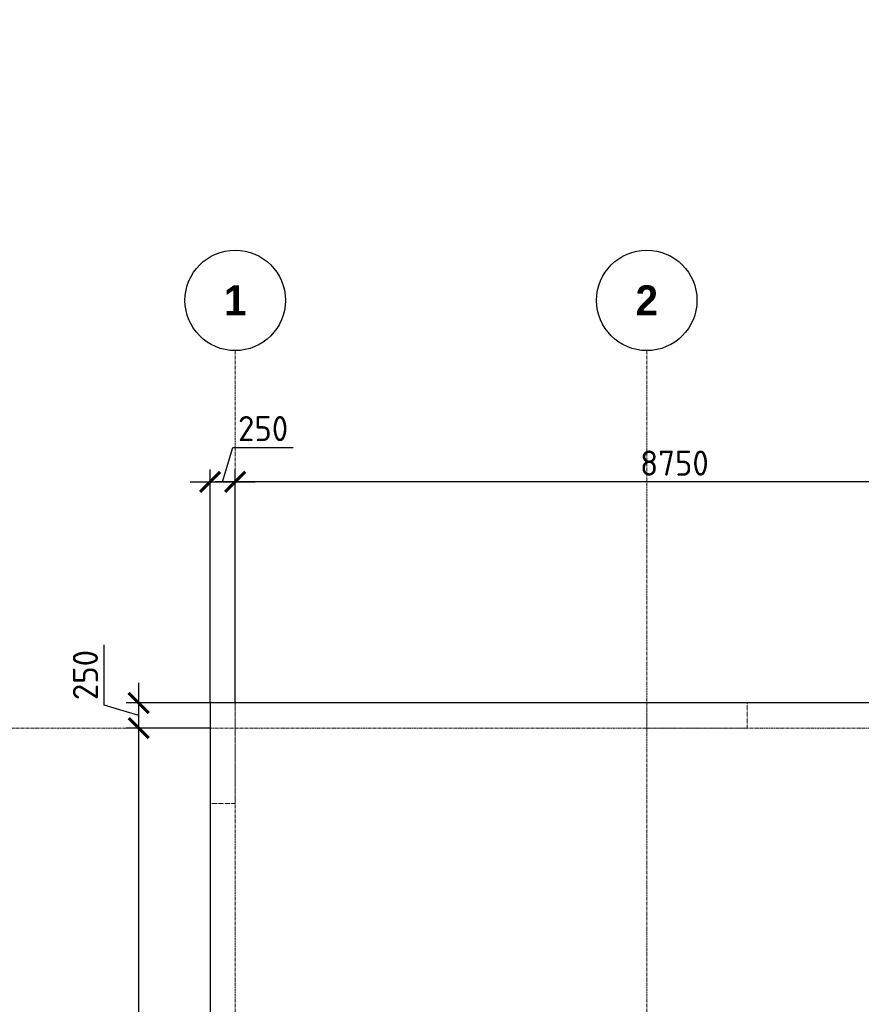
# Model space of a CAD drawing. Header units: millimetres. Extents: x -5898314 to 1055204, y -720802 to 1562611.
# Tile 175 of 256: x -188093 to -179710, y -33156 to -23352. Entities that reach past the tile are written whole.
import ezdxf

# ---------------------------------------------------------------- set-up
doc = ezdxf.new("R2010")
doc.units = ezdxf.units.MM
for name, pattern in [('______5', [1100, 800, -100, 100, -100]), ('DASHED', [7, 5, -2, 0]), ('осевая', [50.8, 31.75, -6.35, 6.35, -6.35])]:
    doc.linetypes.add(name, pattern=pattern)
doc.layers.add('Колонна_ бетон', color=7, linetype='Continuous', lineweight=50, true_color=0xb4b496)
for name, color, linetype, lineweight in [('Оси', 40, '______5', 18), ('Перекрытие ж_бетон', 1, 'Continuous', 30), ('Размерная линия_ общее', 7, 'Continuous', 25), ('РАЗМЕРЫ', 1, 'Continuous', 9)]:
    doc.layers.add(name, color=color, linetype=linetype, lineweight=lineweight)
doc.styles.add('Century Gothic', font='GOTHIC.TTF')
doc.styles.add('GOST-2.304_Type-B', font='GOST_Common.ttf')
doc.dimstyles.new('СПДС', dxfattribs={"dimscale": 100, "dimtxt": 2.5, "dimasz": 2, "dimexe": 1.25, "dimexo": 0, "dimtad": 1, "dimdec": 0, "dimrnd": 5, "dimtxsty": 'GOST-2.304_Type-B', "dimblk": 'ARCHTICK', "dimcen": 2.5, "dimdle": 2, "dimclrd": 1, "dimclre": 1, "dimclrt": 1, "dimadec": 0, "dimazin": 2, "dimtfac": 0.75, "dimtdec": 0, "dimtmove": 1, "dimatfit": 3, "dimfxl": 1, "dimtfillclr": 256, "dimtolj": 1, "dimarcsym": 1})

# ---------------------------------------------------------------- blocks, each defined once
blk = doc.blocks.new('подложка стн 1-го этажа')
at = {"layer": 'Колонна_ бетон', "color": 252, "linetype": 'DASHED', "lineweight": 0, "ltscale": 0.5, "true_color": 0x939598, "transparency": 33554687, "elevation": -560}
for points in [[(7793.9, 26361.8), (8043.9, 26361.8), (8043.9, 25361.8), (7793.9, 25361.8)], [(7793.9, 26361.8), (8043.9, 26361.8), (8043.9, 25361.8), (7793.9, 25361.8)], [(12143.9, 26361.8), (13143.9, 26361.8), (13143.9, 26111.8), (12143.9, 26111.8)], [(12143.9, 26361.8), (13143.9, 26361.8), (13143.9, 26111.8), (12143.9, 26111.8)]]:
    blk.add_lwpolyline(points, close=True, dxfattribs=at)
blk = doc.blocks.new('_ArchTick')
at = {"color": 0, "linetype": 'ByBlock', "const_width": 0.15}
blk.add_lwpolyline([(-0.5, -0.5), (0.5, 0.5)], dxfattribs=at)
blk = doc.blocks.new('*D1850')
at = {"layer": 'DEFPOINTS', "color": 0, "lineweight": 0, "transparency": 16777216}
for p in [(-186906.8, -30405.3), (-186196.2, -30405.3), (-186614, -46805.3)]:
    blk.add_point(p, dxfattribs=at)
at = {"layer": 'РАЗМЕРЫ', "color": 1, "lineweight": -2, "transparency": 16777216}
for p, q in [((-186906.8, -47005.3), (-186906.8, -30205.3)), ((-186196.2, -30405.3), (-187031.8, -30405.3)), ((-186614, -46805.3), (-187031.8, -46805.3))]:
    blk.add_line(p, q, dxfattribs=at)
at = {"layer": 'РАЗМЕРЫ', "color": 1, "lineweight": -2, "transparency": 16777216, "xscale": 200, "yscale": 200, "zscale": 200}
for p, rotation in [((-186906.8, -30405.3), 90), ((-186906.8, -46805.3), 270)]:
    blk.add_blockref('_ArchTick', p, dxfattribs=dict(at, rotation=rotation))
at = {"layer": 'РАЗМЕРЫ', "color": 1, "lineweight": 0, "transparency": 16777216, "insert": (-187094.3, -38605.3), "char_height": 250, "attachment_point": 5, "rotation": 90, "style": 'GOST-2.304_Type-B'}
blk.add_mtext('\\A1;16400', dxfattribs=at)
blk = doc.blocks.new('*D1851')
at = {"layer": 'DEFPOINTS', "color": 0, "lineweight": 0, "transparency": 16777216}
for p in [(-186906.8, -30155.3), (-186196.2, -30155.3), (-186196.2, -30405.3)]:
    blk.add_point(p, dxfattribs=at)
at = {"layer": 'РАЗМЕРЫ', "color": 1, "lineweight": -2, "transparency": 16777216}
for p, q in [((-187250.5, -30177.2), (-187250.5, -29577.2)), ((-186906.8, -30605.3), (-186906.8, -29955.3)), ((-186906.8, -30280.3), (-187250.5, -30177.2)), ((-186196.2, -30155.3), (-187031.8, -30155.3)), ((-186196.2, -30405.3), (-187031.8, -30405.3))]:
    blk.add_line(p, q, dxfattribs=at)
at = {"layer": 'РАЗМЕРЫ', "color": 1, "lineweight": -2, "transparency": 16777216, "xscale": 200, "yscale": 200, "zscale": 200}
for p, rotation in [((-186906.8, -30155.3), 90), ((-186906.8, -30405.3), 270)]:
    blk.add_blockref('_ArchTick', p, dxfattribs=dict(at, rotation=rotation))
at = {"layer": 'РАЗМЕРЫ', "color": 1, "lineweight": 0, "transparency": 16777216, "insert": (-187438, -29877.2), "char_height": 250, "attachment_point": 5, "rotation": 90, "style": 'GOST-2.304_Type-B'}
blk.add_mtext('\\A1;250', dxfattribs=at)
blk = doc.blocks.new('*D1852')
at = {"layer": 'DEFPOINTS', "color": 0, "lineweight": 0, "transparency": 16777216}
for p in [(-185946.2, -27954.6), (-186196.2, -30155.3), (-185946.2, -30155.3)]:
    blk.add_point(p, dxfattribs=at)
at = {"layer": 'РАЗМЕРЫ', "color": 1, "lineweight": -2, "transparency": 16777216}
for p, q in [((-186071.2, -27954.6), (-185968.1, -27610.9)), ((-185968.1, -27610.9), (-185368.1, -27610.9)), ((-186196.2, -30155.3), (-186196.2, -27829.6)), ((-185946.2, -30155.3), (-185946.2, -27829.6)), ((-186396.2, -27954.6), (-185746.2, -27954.6))]:
    blk.add_line(p, q, dxfattribs=at)
at = {"layer": 'РАЗМЕРЫ', "color": 1, "lineweight": -2, "transparency": 16777216, "xscale": 200, "yscale": 200, "zscale": 200, "rotation": 180}
blk.add_blockref('_ArchTick', (-186196.2, -27954.6), dxfattribs=at)
at = {"layer": 'РАЗМЕРЫ', "color": 1, "lineweight": -2, "transparency": 16777216, "xscale": 200, "yscale": 200, "zscale": 200}
blk.add_blockref('_ArchTick', (-185946.2, -27954.6), dxfattribs=at)
at = {"layer": 'РАЗМЕРЫ', "color": 1, "lineweight": 0, "transparency": 16777216, "insert": (-185668.1, -27423.4), "char_height": 250, "attachment_point": 5, "style": 'GOST-2.304_Type-B'}
blk.add_mtext('\\A1;250', dxfattribs=at)
blk = doc.blocks.new('*D1834')
at = {"layer": 'DEFPOINTS', "color": 0, "lineweight": 0, "transparency": 16777216}
for p in [(-185946.2, -27954.6), (-177196.2, -28507.8), (-185946.2, -28992.5)]:
    blk.add_point(p, dxfattribs=at)
at = {"layer": 'РАЗМЕРЫ', "color": 1, "lineweight": -2, "transparency": 16777216}
for p, q in [((-185946.2, -28992.5), (-185946.2, -27829.6)), ((-177196.2, -28507.8), (-177196.2, -27829.6)), ((-176996.2, -27954.6), (-186146.2, -27954.6))]:
    blk.add_line(p, q, dxfattribs=at)
at = {"layer": 'РАЗМЕРЫ', "color": 1, "lineweight": -2, "transparency": 16777216, "xscale": 200, "yscale": 200, "zscale": 200, "rotation": 180}
blk.add_blockref('_ArchTick', (-185946.2, -27954.6), dxfattribs=at)
at = {"layer": 'РАЗМЕРЫ', "color": 1, "lineweight": -2, "transparency": 16777216, "xscale": 200, "yscale": 200, "zscale": 200}
blk.add_blockref('_ArchTick', (-177196.2, -27954.6), dxfattribs=at)
at = {"layer": 'РАЗМЕРЫ', "color": 1, "lineweight": 0, "transparency": 16777216, "insert": (-181571.2, -27767.1), "char_height": 250, "attachment_point": 5, "style": 'GOST-2.304_Type-B'}
blk.add_mtext('\\A1;8750', dxfattribs=at)
blk = doc.blocks.new('NSY101')
at = {"color": 0, "linetype": 'ByBlock', "lineweight": -2}
blk.add_circle((0, 0), 50, dxfattribs=at)
blk = doc.blocks.new('СЛОЖНЫЙ_ОБЪЕКТ_0')
at = {"layer": 'Оси', "color": 16, "linetype": 'Continuous', "lineweight": 25, "transparency": 33554687, "xscale": 9.999999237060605, "yscale": 9.999999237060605, "zscale": 9.999999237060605}
blk.add_blockref('NSY101', (8813, -989.5), dxfattribs=at)
at = {"layer": 'Оси', "color": 16, "linetype": 'Continuous', "lineweight": 25, "transparency": 33554687, "insert": (8813, -989.5), "char_height": 300, "width": 385, "attachment_point": 5, "style": 'Century Gothic'}
blk.add_mtext('\\A1;{\\fCentury Gothic|i0|b1;\\H300.000000;\\W1.000000;\\C16;2}\\P', dxfattribs=at)
blk = doc.blocks.new('СЛОЖНЫЙ_ОБЪЕКТ_43')
at = {"layer": 'Оси', "color": 16, "linetype": 'Continuous', "lineweight": 25, "transparency": 33554687, "xscale": 9.999999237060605, "yscale": 9.999999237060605, "zscale": 9.999999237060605}
blk.add_blockref('NSY101', (5133, -989.5), dxfattribs=at)
at = {"layer": 'Оси', "color": 16, "linetype": 'Continuous', "lineweight": 25, "transparency": 33554687, "insert": (5133, -989.5), "char_height": 300, "width": 385, "attachment_point": 5, "style": 'Century Gothic'}
blk.add_mtext('\\A1;{\\fCentury Gothic|i0|b1;\\H300.000000;\\W1.000000;\\C16;1}\\P', dxfattribs=at)
blk = doc.blocks.new('оси блок 2')
at = {"layer": 'Оси', "color": 16, "linetype": 'осевая', "lineweight": 0, "transparency": 33554687}
for p, q in [((-85704.7, -322543), (-85704.7, -347930)), ((-85704.7, -322543), (-85704.7, -323053.3)), ((-81604.7, -322543), (-81604.7, -347914.1)), ((-89822.3, -326301.3), (-37238.5, -326301.3))]:
    blk.add_line(p, q, dxfattribs=at)
at = {"layer": 'Оси', "color": 16, "linetype": 'Continuous', "lineweight": 25, "transparency": 33554687}
for name, p in [('СЛОЖНЫЙ_ОБЪЕКТ_43', (-90837.7, -321053.5)), ('СЛОЖНЫЙ_ОБЪЕКТ_0', (-90418.2, -321053.5))]:
    blk.add_blockref(name, p, dxfattribs=at)
blk = doc.blocks.new('*D1747')
at = {"layer": 'DEFPOINTS', "color": 0, "linetype": 'Continuous', "lineweight": 0, "transparency": 16777216}
for p in [(-183017.6, -37525.3), (-181521.9, -37525.3), (-181521.9, -37605.3)]:
    blk.add_point(p, dxfattribs=at)
at = {"layer": 'Размерная линия_ общее', "color": 1, "linetype": 'Continuous', "lineweight": -2, "transparency": 16777216}
for p, q in [((-183017.6, -37525.3), (-183017.6, -37325.3)), ((-181521.9, -37525.3), (-183142.6, -37525.3)), ((-183017.6, -37605.3), (-183017.6, -37525.3)), ((-181521.9, -37605.3), (-183142.6, -37605.3)), ((-183017.6, -37605.3), (-183017.6, -37805.3))]:
    blk.add_line(p, q, dxfattribs=at)
at = {"layer": 'Размерная линия_ общее', "color": 1, "linetype": 'Continuous', "lineweight": -2, "transparency": 16777216, "xscale": 200, "yscale": 200, "zscale": 200}
for p, rotation in [((-183017.6, -37525.3), 270), ((-183017.6, -37605.3), 90)]:
    blk.add_blockref('_ArchTick', p, dxfattribs=dict(at, rotation=rotation))
at = {"layer": 'Размерная линия_ общее', "color": 1, "linetype": 'Continuous', "lineweight": 0, "transparency": 16777216, "insert": (-183180.1, -37565.3), "char_height": 200, "width": 35714.286, "attachment_point": 5, "rotation": 90, "style": 'GOST-2.304_Type-B'}
blk.add_mtext('\\A1;80', dxfattribs=at)
blk = doc.blocks.new('*D1750')
at = {"layer": 'DEFPOINTS', "color": 0, "linetype": 'Continuous', "lineweight": 0, "transparency": 16777216}
for p in [(-181716.5, -41825.3), (-180045.8, -41825.3), (-180045.8, -41905.3)]:
    blk.add_point(p, dxfattribs=at)
at = {"layer": 'Размерная линия_ общее', "color": 1, "linetype": 'Continuous', "lineweight": -2, "transparency": 16777216}
for p, q in [((-181716.5, -41825.3), (-181716.5, -41625.3)), ((-180045.8, -41825.3), (-181841.5, -41825.3)), ((-181716.5, -41905.3), (-181716.5, -41825.3)), ((-180045.8, -41905.3), (-181841.5, -41905.3)), ((-181716.5, -41905.3), (-181716.5, -42105.3))]:
    blk.add_line(p, q, dxfattribs=at)
at = {"layer": 'Размерная линия_ общее', "color": 1, "linetype": 'Continuous', "lineweight": -2, "transparency": 16777216, "xscale": 200, "yscale": 200, "zscale": 200}
for p, rotation in [((-181716.5, -41825.3), 270), ((-181716.5, -41905.3), 90)]:
    blk.add_blockref('_ArchTick', p, dxfattribs=dict(at, rotation=rotation))
at = {"layer": 'Размерная линия_ общее', "color": 1, "linetype": 'Continuous', "lineweight": 0, "transparency": 16777216, "insert": (-181879, -41865.3), "char_height": 200, "width": 35714.286, "attachment_point": 5, "rotation": 90, "style": 'GOST-2.304_Type-B'}
blk.add_mtext('\\A1;80', dxfattribs=at)
blk = doc.blocks.new('*D1716')
at = {"layer": 'DEFPOINTS', "color": 0, "linetype": 'Continuous', "lineweight": 0, "transparency": 16777216}
for p in [(-182516.9, -36505.3), (-181700.5, -36505.3), (-181700.5, -37125.3)]:
    blk.add_point(p, dxfattribs=at)
at = {"layer": 'Размерная линия_ общее', "color": 1, "linetype": 'Continuous', "lineweight": -2, "transparency": 16777216}
for p, q in [((-182516.9, -37325.3), (-182516.9, -36305.3)), ((-181700.5, -36505.3), (-182641.9, -36505.3)), ((-181700.5, -37125.3), (-182641.9, -37125.3))]:
    blk.add_line(p, q, dxfattribs=at)
at = {"layer": 'Размерная линия_ общее', "color": 1, "linetype": 'Continuous', "lineweight": -2, "transparency": 16777216, "xscale": 200, "yscale": 200, "zscale": 200}
for p, rotation in [((-182516.9, -36505.3), 90), ((-182516.9, -37125.3), 270)]:
    blk.add_blockref('_ArchTick', p, dxfattribs=dict(at, rotation=rotation))
at = {"layer": 'Размерная линия_ общее', "color": 1, "linetype": 'Continuous', "lineweight": 0, "transparency": 16777216, "insert": (-182679.4, -36830.5), "char_height": 200, "width": 53571.429, "attachment_point": 5, "rotation": 90, "style": 'GOST-2.304_Type-B'}
blk.add_mtext('\\A1;620', dxfattribs=at)
blk = doc.blocks.new('*D1717')
at = {"layer": 'DEFPOINTS', "color": 0, "linetype": 'Continuous', "lineweight": 0, "transparency": 16777216}
for p in [(-182516.9, -35535.3), (-181700.5, -35535.3), (-181700.5, -36505.3)]:
    blk.add_point(p, dxfattribs=at)
at = {"layer": 'Размерная линия_ общее', "color": 1, "linetype": 'Continuous', "lineweight": -2, "transparency": 16777216}
for p, q in [((-182516.9, -36705.3), (-182516.9, -35335.3)), ((-181700.5, -35535.3), (-182641.9, -35535.3)), ((-181700.5, -36505.3), (-182641.9, -36505.3))]:
    blk.add_line(p, q, dxfattribs=at)
at = {"layer": 'Размерная линия_ общее', "color": 1, "linetype": 'Continuous', "lineweight": -2, "transparency": 16777216, "xscale": 200, "yscale": 200, "zscale": 200}
for p, rotation in [((-182516.9, -35535.3), 90), ((-182516.9, -36505.3), 270)]:
    blk.add_blockref('_ArchTick', p, dxfattribs=dict(at, rotation=rotation))
at = {"layer": 'Размерная линия_ общее', "color": 1, "linetype": 'Continuous', "lineweight": 0, "transparency": 16777216, "insert": (-182679.4, -36035.5), "char_height": 200, "width": 53571.429, "attachment_point": 5, "rotation": 90, "style": 'GOST-2.304_Type-B'}
blk.add_mtext('\\A1;970', dxfattribs=at)
blk = doc.blocks.new('*D1735')
at = {"layer": 'DEFPOINTS', "color": 0, "linetype": 'Continuous', "lineweight": 0, "transparency": 16777216}
for p in [(-181497.9, -39625.3), (-180875, -39625.3), (-180876.7, -41405.4)]:
    blk.add_point(p, dxfattribs=at)
at = {"layer": 'Размерная линия_ общее', "color": 1, "linetype": 'Continuous', "lineweight": -2, "transparency": 16777216}
for p, q in [((-181497.9, -41605.4), (-181497.9, -39425.3)), ((-180875, -39625.3), (-181622.9, -39625.3)), ((-180876.7, -41405.4), (-181622.9, -41405.4))]:
    blk.add_line(p, q, dxfattribs=at)
at = {"layer": 'Размерная линия_ общее', "color": 1, "linetype": 'Continuous', "lineweight": -2, "transparency": 16777216, "xscale": 200, "yscale": 200, "zscale": 200}
for p, rotation in [((-181497.9, -39625.3), 90), ((-181497.9, -41405.4), 270)]:
    blk.add_blockref('_ArchTick', p, dxfattribs=dict(at, rotation=rotation))
at = {"layer": 'Размерная линия_ общее', "color": 1, "linetype": 'Continuous', "lineweight": 0, "transparency": 16777216, "insert": (-181660.4, -40496.9), "char_height": 200, "width": 71428.571, "attachment_point": 5, "rotation": 90, "style": 'GOST-2.304_Type-B'}
blk.add_mtext('\\A1;1780', dxfattribs=at)
blk = doc.blocks.new('*D1736')
at = {"layer": 'DEFPOINTS', "color": 0, "linetype": 'Continuous', "lineweight": 0, "transparency": 16777216}
for p in [(-181497.9, -39405.3), (-180875, -39405.3), (-180875, -39625.3)]:
    blk.add_point(p, dxfattribs=at)
at = {"layer": 'Размерная линия_ общее', "color": 1, "linetype": 'Continuous', "lineweight": -2, "transparency": 16777216}
for p, q in [((-181497.9, -39825.3), (-181497.9, -39205.3)), ((-180875, -39405.3), (-181622.9, -39405.3)), ((-180875, -39625.3), (-181622.9, -39625.3))]:
    blk.add_line(p, q, dxfattribs=at)
at = {"layer": 'Размерная линия_ общее', "color": 1, "linetype": 'Continuous', "lineweight": -2, "transparency": 16777216, "xscale": 200, "yscale": 200, "zscale": 200}
for p, rotation in [((-181497.9, -39405.3), 90), ((-181497.9, -39625.3), 270)]:
    blk.add_blockref('_ArchTick', p, dxfattribs=dict(at, rotation=rotation))
at = {"layer": 'Размерная линия_ общее', "color": 1, "linetype": 'Continuous', "lineweight": 0, "transparency": 16777216, "insert": (-181660.4, -39515.3), "char_height": 200, "width": 53571.429, "attachment_point": 5, "rotation": 90, "style": 'GOST-2.304_Type-B'}
blk.add_mtext('\\A1;220', dxfattribs=at)

msp = doc.modelspace()

# ---------------------------------------------------------------- linework, layer by layer
at = {"layer": 'Перекрытие ж_бетон'}
msp.add_lwpolyline([(-175536.2, -30155.3), (-175536.2, -30155.3), (-186196.2, -30155.3), (-186196.2, -47055.3)], dxfattribs=at)

# ---------------------------------------------------------------- block references
msp.add_blockref('подложка стн 1-го этажа', (-193990.12, -56517.1, 560), dxfattribs=at)
at = {"layer": 'Размерная линия_ общее', "color": 218, "linetype": 'Continuous', "lineweight": 13, "true_color": 0x500050, "transparency": 33554687}
msp.add_blockref('оси блок 2', (-100241.48, 295896.02), dxfattribs=at)

# ---------------------------------------------------------------- dimensions: what is measured, and where the dimension line sits
at = {"layer": 'Размерная линия_ общее', "color": 218, "linetype": 'Continuous', "lineweight": 0, "true_color": 0x500050, "transparency": 33554687}
for base, p1, p2, picture, middle in [((-181497.91, -39625.3), (-180876.75, -41405.4), (-180874.97, -39625.3), '*D1735', (-181497.91, -40496.86)), ((-182516.85, -35535.3), (-181700.53, -36505.3), (-181700.53, -35535.3), '*D1717', (-182516.85, -36035.47)), ((-182516.85, -36505.3), (-181700.53, -37125.3), (-181700.53, -36505.3), '*D1716', (-182516.85, -36830.47)), ((-181497.91, -39405.3), (-180874.97, -39625.3), (-180874.97, -39405.3), '*D1736', (-181497.91, -39515.3)), ((-183017.59, -37525.3), (-181521.9, -37605.3), (-181521.9, -37525.3), '*D1747', (-183017.59, -37565.3)), ((-181716.5, -41825.29), (-180045.78, -41905.3), (-180045.78, -41825.29), '*D1750', (-181716.5, -41865.3))]:
    dim = msp.add_linear_dim(base=base, p1=p1, p2=p2, angle=90, dimstyle='СПДС', override={"dimtxt": 2, "dimtmove": 0}, dxfattribs=at)
    dim.commit()
    dim.dimension.update_dxf_attribs({"geometry": picture, "text_midpoint": middle, "dimtype": 160})
at = {"layer": 'РАЗМЕРЫ', "color": 1, "lineweight": 0}
for p1, p2, picture, middle in [((-186196.2, -30155.3), (-185946.2, -30155.3), '*D1852', (-185905.57, -27423.37)), ((-177196.2, -28507.83), (-185946.2, -28992.46), '*D1834', (-181571.2, -27767.12))]:
    dim = msp.add_linear_dim(base=(-185946.2, -27954.62), p1=p1, p2=p2, dimstyle='СПДС', override={"dimrnd": 5}, dxfattribs=at)
    dim.commit()
    dim.dimension.update_dxf_attribs({"geometry": picture, "text_midpoint": middle})
for base, p1, p2, picture, middle in [((-186906.78, -30155.3), (-186196.2, -30405.3), (-186196.2, -30155.3), '*D1851', (-187438.03, -30114.68)), ((-186906.78, -30405.3), (-186613.99, -46805.3), (-186196.2, -30405.3), '*D1850', (-187094.28, -38605.3))]:
    dim = msp.add_linear_dim(base=base, p1=p1, p2=p2, angle=90, dimstyle='СПДС', override={"dimrnd": 5}, dxfattribs=at)
    dim.commit()
    dim.dimension.update_dxf_attribs({"geometry": picture, "text_midpoint": middle})

doc.saveas('drawing.dxf')
